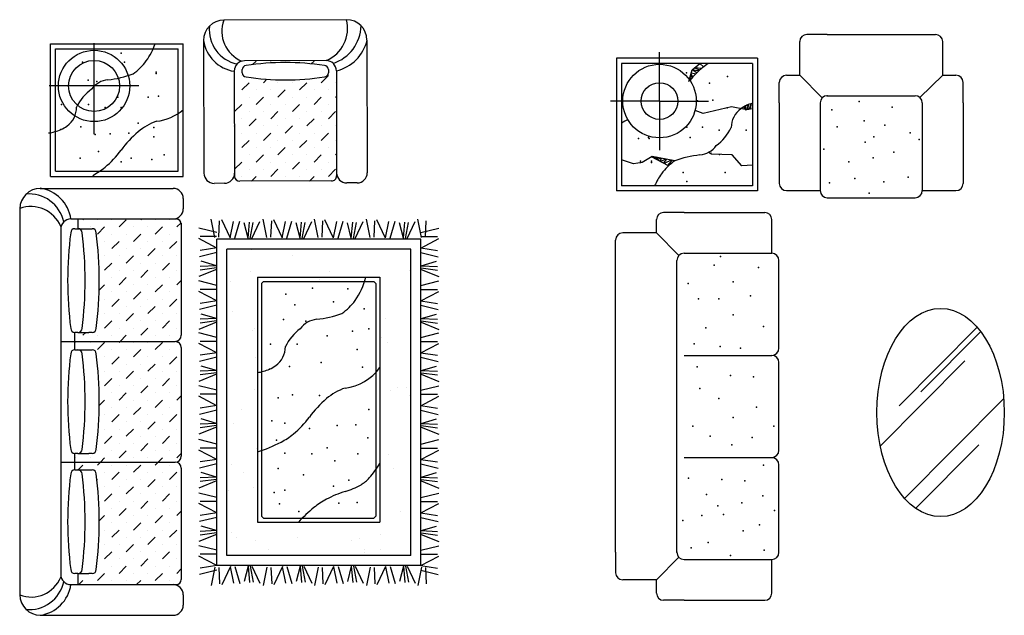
# Model space of a CAD drawing. Header units: inches. Extents: x 100794 to 106273, y 288 to 2276.
# Tile 127 of 149: x 104734 to 105016, y 502 to 672. Entities that reach past the tile are written whole.
import ezdxf

# ---------------------------------------------------------------- set-up
doc = ezdxf.new("R2010")
doc.units = ezdxf.units.IN
doc.header["$MEASUREMENT"] = 0
doc.layers.add('家私', color=4, linetype='CONTINUOUS')

msp = doc.modelspace()

# ---------------------------------------------------------------- linework, layer by layer
at = {"layer": '家私', "linetype": 'Continuous'}
for p, q in [((104827.97408, 672.35449), (104792.86652, 672.25518)), ((104787.03182, 666.38737), (104787.13941, 628.35418)), ((104833.84189, 666.51979), (104833.94948, 628.4866)), ((104957.85897, 656.4237), (104957.85897, 666.07831)), ((104965.7582, 668.12626), (104959.90692, 668.12626)), ((104965.7582, 668.12626), (104996.77, 668.12626)), ((104998.81795, 656.4237), (104998.81795, 666.07831)), ((104743.14514, 665.45596), (104781.17848, 665.45596)), ((104743.14514, 627.42263), (104743.14514, 665.45596)), ((104744.60796, 663.99314), (104779.71566, 663.99314)), ((104744.60796, 628.88545), (104744.60796, 663.99314)), ((104755.67004, 639.49717), (104755.67004, 665.67196)), ((104779.71566, 628.88545), (104779.71566, 663.99314)), ((104781.17848, 627.42263), (104781.17848, 665.45596)), ((104917.69053, 649.03504), (104917.69053, 663.07812)), ((104822.15593, 660.63542), (104798.75089, 660.56921)), ((104801.10001, 659.47105), (104802.13416, 660.50519)), ((104806.27164, 660.50519), (104806.35718, 660.59073)), ((104810.40912, 660.50519), (104810.40912, 660.50519)), ((104814.5466, 660.50519), (104814.5466, 660.50519)), ((104817.87721, 659.69831), (104818.68408, 660.50519)), ((104822.82157, 660.50519), (104822.86631, 660.54994)), ((104905.36052, 661.29616), (104905.36052, 623.26282)), ((104945.74098, 661.29616), (104905.36052, 661.29616)), ((104945.74098, 661.29616), (104945.74098, 623.26282)), ((104795.83353, 657.63531), (104795.91878, 627.50132)), ((104798.09895, 657.11711), (104798.09895, 658.03782)), ((104822.82324, 658.03782), (104822.82324, 657.11711)), ((104824.89031, 658.43645), (104824.89031, 658.43645)), ((104825.08983, 657.71807), (104825.17508, 627.58408)), ((104944.27816, 659.83334), (104906.82334, 659.83334)), ((104906.82334, 659.83334), (104906.82334, 624.72564)), ((104926.10764, 654.60546), (104927.06593, 657.9851)), ((104927.06593, 657.9851), (104929.23447, 659.83334)), ((104928.34141, 657.09294), (104927.06593, 657.9851)), ((104927.06593, 657.9851), (104929.03394, 657.74912)), ((104929.15418, 657.85836), (104927.71866, 658.54142)), ((104927.82708, 658.63383), (104929.83961, 658.45638)), ((104930.29129, 658.82811), (104929.23447, 659.83334)), ((104944.27816, 659.83334), (104944.27816, 624.72564)), ((104797.99668, 656.36771), (104797.99668, 656.36771)), ((104804.2029, 654.29897), (104805.17281, 655.26889)), ((104820.75282, 654.29897), (104822.82157, 656.36771)), ((104926.54036, 655.13856), (104926.29648, 655.27148)), ((104926.40342, 655.64862), (104926.9764, 655.64862)), ((104927.25222, 655.95828), (104926.55988, 656.20042)), ((104926.55988, 656.20042), (104927.25222, 655.95828)), ((104927.25222, 655.95828), (104926.70671, 656.71824)), ((104926.83392, 657.16688), (104928.09824, 656.85104)), ((104954.05564, 656.4237), (104957.85897, 656.4237)), ((104957.85897, 656.4237), (104964.32288, 649.98527)), ((104998.81795, 656.4237), (104992.30076, 650.03578)), ((104998.81795, 656.4237), (105002.62128, 656.4237)), ((104768.50391, 653.36461), (104742.83617, 653.36461)), ((104795.92793, 654.29897), (104795.92793, 654.29897)), ((104797.99668, 652.23023), (104800.06542, 654.29897)), ((104802.13416, 652.23023), (104802.13416, 652.23023)), ((104806.27164, 652.23023), (104806.27164, 652.23023)), ((104808.34038, 654.29897), (104808.34038, 654.29897)), ((104808.34038, 650.16149), (104810.40912, 652.23023)), ((104812.47786, 654.29897), (104812.47786, 654.29897)), ((104814.5466, 652.23023), (104816.61534, 654.29897)), ((104818.68408, 652.23023), (104818.68408, 652.23023)), ((104822.82157, 652.23023), (104822.82157, 652.23023)), ((104824.89031, 654.29897), (104824.89031, 654.29897)), ((104952.00769, 648.52447), (104952.00769, 654.37575)), ((105004.66923, 648.52447), (105004.66923, 654.37575)), ((104795.92793, 650.16149), (104795.92793, 650.16149)), ((104800.06542, 650.16149), (104800.06542, 650.16149)), ((104802.13416, 648.09275), (104804.2029, 650.16149)), ((104812.47786, 650.16149), (104812.47786, 650.16149)), ((104816.61534, 650.16149), (104816.61534, 650.16149)), ((104818.68408, 648.09275), (104820.75282, 650.16149)), ((104824.89031, 650.16149), (104825.11058, 650.38177)), ((104917.69053, 649.03504), (104903.64745, 649.03504)), ((104917.69053, 649.03504), (104917.69053, 634.99196)), ((104917.69053, 649.03504), (104931.73361, 649.03504)), ((104965.7582, 650.57241), (104990.91872, 650.57241)), ((104795.92793, 646.02401), (104797.99668, 648.09275)), ((104806.27164, 648.09275), (104806.27164, 648.09275)), ((104810.40912, 648.09275), (104810.40912, 648.09275)), ((104812.47786, 646.02401), (104814.5466, 648.09275)), ((104822.82157, 648.09275), (104822.82157, 648.09275)), ((104930.1836, 645.42654), (104927.87177, 646.33841)), ((104938.27006, 647.3736), (104930.1836, 645.42654)), ((104942.26458, 646.59477), (104938.27006, 647.3736)), ((104942.0882, 647.5325), (104941.83199, 646.67912)), ((104942.26458, 646.49742), (104944.27816, 646.89001)), ((104942.43296, 646.53025), (104942.39016, 647.68505)), ((104943.10604, 647.99658), (104942.68586, 646.57956)), ((104943.11593, 646.66341), (104943.21078, 648.03775)), ((104943.86544, 648.27311), (104943.38295, 646.71547)), ((104943.7725, 646.79142), (104944.05706, 648.335)), ((104952.00769, 648.52447), (104952.00769, 625.4119)), ((104963.71025, 648.52447), (104963.71025, 623.36395)), ((104992.96667, 648.52447), (104992.96667, 623.36395)), ((105004.66923, 648.52447), (105004.66923, 625.4119)), ((104797.99668, 643.95527), (104797.99668, 643.95527)), ((104800.06542, 646.02401), (104800.06542, 646.02401)), ((104800.06542, 641.88652), (104802.13416, 643.95527)), ((104804.2029, 646.02401), (104804.2029, 646.02401)), ((104806.27164, 643.95527), (104808.34038, 646.02401)), ((104810.40912, 643.95527), (104810.40912, 643.95527)), ((104814.5466, 643.95527), (104814.5466, 643.95527)), ((104816.61534, 646.02401), (104816.61534, 646.02401)), ((104816.61534, 641.88652), (104818.68408, 643.95527)), ((104820.75282, 646.02401), (104820.75282, 646.02401)), ((104822.82157, 643.95527), (104824.89031, 646.02401)), ((104795.87823, 641.83682), (104795.92793, 641.88652)), ((104804.2029, 641.88652), (104804.2029, 641.88652)), ((104808.34038, 641.88652), (104808.34038, 641.88652)), ((104810.40912, 639.81778), (104812.47786, 641.88652)), ((104820.75282, 641.88652), (104820.75282, 641.88652)), ((104824.89031, 641.88652), (104824.89031, 641.88652)), ((104795.92793, 637.74904), (104795.92793, 637.74904)), ((104797.99668, 639.81778), (104797.99668, 639.81778)), ((104797.99668, 635.6803), (104800.06542, 637.74904)), ((104802.13416, 639.81778), (104802.13416, 639.81778)), ((104804.2029, 637.74904), (104806.27164, 639.81778)), ((104808.34038, 637.74904), (104808.34038, 637.74904)), ((104812.47786, 637.74904), (104812.47786, 637.74904)), ((104814.5466, 639.81778), (104814.5466, 639.81778)), ((104814.5466, 635.6803), (104816.61534, 637.74904)), ((104818.68408, 639.81778), (104818.68408, 639.81778)), ((104820.75282, 637.74904), (104822.82157, 639.81778)), ((104824.89031, 637.74904), (104824.89031, 637.74904)), ((104802.13416, 635.6803), (104802.13416, 635.6803)), ((104806.27164, 635.6803), (104806.27164, 635.6803)), ((104808.34038, 633.61156), (104810.40912, 635.6803)), ((104818.68408, 635.6803), (104818.68408, 635.6803)), ((104822.82157, 635.6803), (104822.82157, 635.6803)), ((104795.92793, 633.61156), (104795.92793, 633.61156)), ((104800.06542, 633.61156), (104800.06542, 633.61156)), ((104802.13416, 631.54282), (104804.2029, 633.61156)), ((104812.47786, 633.61156), (104812.47786, 633.61156)), ((104816.61534, 633.61156), (104816.61534, 633.61156)), ((104818.68408, 631.54282), (104820.75282, 633.61156)), ((104824.89031, 633.61156), (104825.15727, 633.87852)), ((104910.19145, 631.01825), (104906.82334, 632.1401)), ((104915.56952, 633.16003), (104912.74412, 631.40767)), ((104920.27527, 630.47463), (104915.39609, 633.05247)), ((104922.0456, 631.87674), (104915.56952, 633.16003)), ((104915.66005, 632.91301), (104915.77289, 633.11973)), ((104916.68511, 632.93896), (104915.96173, 632.75362)), ((104916.4318, 632.50527), (104916.81532, 632.97232)), ((104917.23374, 632.75491), (104916.54955, 632.44306)), ((104916.96595, 632.13612), (104917.23374, 632.75491)), ((104918.07365, 632.66381), (104917.05248, 632.17734)), ((104917.83255, 631.7652), (104918.2958, 632.61979)), ((104919.46465, 632.38817), (104917.94656, 631.70497)), ((104918.8655, 631.21946), (104919.73482, 632.33464)), ((104920.99559, 632.0848), (104918.99572, 631.15066)), ((104920.07845, 630.57862), (104921.27967, 632.02851)), ((104932.61928, 633.8415), (104931.71211, 634.32711)), ((104938.46492, 633.64679), (104932.61928, 633.8415)), ((104941.29031, 630.43414), (104938.46492, 633.64679)), ((104795.92793, 629.47408), (104797.99668, 631.54282)), ((104800.06542, 629.47408), (104800.06542, 629.47408)), ((104804.2029, 629.47408), (104804.2029, 629.47408)), ((104806.27164, 631.54282), (104806.27164, 631.54282)), ((104806.27164, 627.40534), (104808.34038, 629.47408)), ((104810.40912, 631.54282), (104810.40912, 631.54282)), ((104812.47786, 629.47408), (104814.5466, 631.54282)), ((104816.61534, 629.47408), (104816.61534, 629.47408)), ((104820.75282, 629.47408), (104820.75282, 629.47408)), ((104822.82157, 631.54282), (104822.82157, 631.54282)), ((104822.82157, 627.40534), (104824.89031, 629.47408)), ((104912.74412, 631.40767), (104910.19145, 631.01825)), ((104944.27816, 630.65127), (104941.29031, 630.43414)), ((104743.14514, 627.42263), (104781.17848, 627.42263)), ((104744.60796, 628.88545), (104779.71566, 628.88545)), ((104797.99668, 627.40534), (104797.99668, 627.40534)), ((104800.78107, 626.05225), (104802.13416, 627.40534)), ((104810.40912, 627.40534), (104810.40912, 627.40534)), ((104814.5466, 627.40534), (104814.5466, 627.40534)), ((104817.37795, 626.0992), (104818.68408, 627.40534)), ((104740.25936, 624.00329), (104778.2927, 624.00329)), ((104792.99894, 625.4451), (104790.07331, 625.43683)), ((104823.7164, 626.11713), (104797.38573, 626.04264)), ((104831.03213, 625.5527), (104828.1065, 625.54442)), ((104944.27816, 624.72564), (104906.82334, 624.72564)), ((104781.21834, 621.07765), (104781.21834, 618.15201)), ((104945.74098, 623.26282), (104905.36052, 623.26282)), ((104954.05564, 623.36395), (104963.71025, 623.36395)), ((104965.7582, 621.316), (104990.91872, 621.316)), ((104992.96667, 623.36395), (105002.62128, 623.36395)), ((104734.40808, 618.15201), (104734.40808, 507.46447)), ((104749.03628, 615.22637), (104779.17039, 615.22637)), ((104751.02827, 615.22637), (104751.02827, 612.44035)), ((104752.48438, 614.99289), (104752.71785, 615.22637)), ((104769.0343, 614.99289), (104769.26778, 615.22637)), ((104790.29063, 609.95302), (104789.23451, 615.14737)), ((104805.20447, 609.95302), (104804.14836, 615.14737)), ((104819.87383, 609.95302), (104818.81772, 615.14737)), ((104834.78768, 609.95302), (104833.73157, 615.14737)), ((104849.45704, 609.95302), (104848.40093, 615.14737)), ((104916.80672, 611.23261), (104916.80672, 615.03594)), ((104924.70595, 617.08389), (104918.85466, 617.08389)), ((104924.70595, 617.08389), (104947.81851, 617.08389)), ((104949.86646, 605.38133), (104949.86646, 615.03594)), ((104746.11064, 612.30073), (104746.11064, 513.31575)), ((104750.13915, 612.44352), (104751.05986, 612.44352)), ((104751.05986, 612.44352), (104754.20979, 612.44352)), ((104754.20979, 612.44352), (104755.1305, 612.44352)), ((104754.55312, 612.92415), (104754.55312, 612.92415)), ((104756.62186, 614.99289), (104756.62186, 614.99289)), ((104756.62186, 610.85541), (104758.6906, 612.92415)), ((104760.75934, 614.99289), (104760.75934, 614.99289)), ((104762.82808, 612.92415), (104764.89682, 614.99289)), ((104766.96556, 612.92415), (104766.96556, 612.92415)), ((104771.10304, 612.92415), (104771.10304, 612.92415)), ((104773.17179, 614.99289), (104773.17179, 614.99289)), ((104773.17179, 610.85541), (104775.24053, 612.92415)), ((104777.30927, 614.99289), (104777.30927, 614.99289)), ((104779.37801, 612.92415), (104780.58601, 614.13215)), ((104780.63321, 614.01398), (104780.63321, 581.87406)), ((104780.63321, 613.76355), (104780.63321, 581.87406)), ((104790.84289, 611.32708), (104785.70037, 612.61206)), ((104791.43803, 610.04517), (104791.64351, 614.68318)), ((104794.71233, 609.75712), (104792.22986, 615.01467)), ((104794.69428, 609.79535), (104795.63731, 614.50623)), ((104795.99605, 609.70025), (104797.42974, 614.6413)), ((104799.78221, 609.67549), (104798.69133, 614.08495)), ((104799.78221, 609.67549), (104800.20165, 614.30402)), ((104800.42407, 609.64706), (104801.27142, 614.25662)), ((104800.85198, 609.6281), (104803.14149, 614.53124)), ((104806.35188, 610.04517), (104806.55736, 614.68318)), ((104809.62617, 609.75712), (104807.14371, 615.01467)), ((104809.60812, 609.79535), (104810.55116, 614.50623)), ((104810.9099, 609.70025), (104812.34359, 614.6413)), ((104814.69606, 609.67549), (104813.60518, 614.08495)), ((104814.69606, 609.67549), (104815.11549, 614.30402)), ((104815.33792, 609.64706), (104816.18526, 614.25662)), ((104815.76583, 609.6281), (104818.05533, 614.53124)), ((104821.02124, 610.04517), (104821.22672, 614.68318)), ((104824.29553, 609.75712), (104821.81307, 615.01467)), ((104824.27748, 609.79535), (104825.22052, 614.50623)), ((104825.57926, 609.70025), (104827.01295, 614.6413)), ((104829.36542, 609.67549), (104828.27454, 614.08495)), ((104829.36542, 609.67549), (104829.78485, 614.30402)), ((104830.00728, 609.64706), (104830.85462, 614.25662)), ((104830.43519, 609.6281), (104832.72469, 614.53124)), ((104835.93508, 610.04517), (104836.14057, 614.68318)), ((104839.20938, 609.75712), (104836.72692, 615.01467)), ((104839.19133, 609.79535), (104840.13436, 614.50623)), ((104840.4931, 609.70025), (104841.92679, 614.6413)), ((104844.27927, 609.67549), (104843.18838, 614.08495)), ((104844.27927, 609.67549), (104844.6987, 614.30402)), ((104844.92113, 609.64706), (104845.76847, 614.25662)), ((104845.34904, 609.6281), (104847.63854, 614.53124)), ((104849.28093, 611.32708), (104854.42345, 612.61206)), ((104850.60444, 610.04517), (104850.80993, 614.68318)), ((104760.75934, 610.85541), (104760.75934, 610.85541)), ((104764.89682, 610.85541), (104764.89682, 610.85541)), ((104766.96556, 608.78667), (104769.0343, 610.85541)), ((104777.30927, 610.85541), (104777.30927, 610.85541)), ((104790.84289, 606.90104), (104785.70037, 609.61377)), ((104790.70004, 610.18487), (104786.05749, 610.18487)), ((104790.8055, 515.8514), (104790.8055, 609.47192)), ((104849.31832, 609.47192), (104790.8055, 609.47192)), ((104849.28093, 606.90104), (104854.42345, 609.61377)), ((104849.31832, 515.8514), (104849.31832, 609.47192)), ((104849.42378, 610.18487), (104854.06633, 610.18487)), ((104916.80672, 611.23261), (104907.1521, 611.23261)), ((104916.80672, 611.23261), (104923.19463, 604.71542)), ((104758.6906, 608.78667), (104758.6906, 608.78667)), ((104760.75934, 606.71793), (104762.82808, 608.78667)), ((104764.89682, 606.71793), (104764.89682, 606.71793)), ((104769.0343, 606.71793), (104769.0343, 606.71793)), ((104771.10304, 608.78667), (104771.10304, 608.78667)), ((104771.10304, 604.64919), (104773.17179, 606.71793)), ((104775.24053, 608.78667), (104775.24053, 608.78667)), ((104777.30927, 606.71793), (104779.37801, 608.78667)), ((104790.8055, 606.92076), (104786.05749, 606.18716)), ((104849.31832, 606.92076), (104854.06633, 606.18716)), ((104905.10415, 603.33338), (104905.10415, 609.18466)), ((104758.6906, 604.64919), (104758.6906, 604.64919)), ((104762.82808, 604.64919), (104762.82808, 604.64919)), ((104764.89682, 602.58045), (104766.96556, 604.64919)), ((104775.24053, 604.64919), (104775.24053, 604.64919)), ((104779.37801, 604.64919), (104779.37801, 604.64919)), ((104790.84289, 605.61606), (104785.84322, 604.40246)), ((104793.73114, 518.77704), (104793.73114, 606.54628)), ((104846.39268, 606.54628), (104793.73114, 606.54628)), ((104800.76258, 606.37064), (104800.76258, 606.37064)), ((104812.49619, 604.86286), (104812.49619, 604.86286)), ((104846.39268, 518.77704), (104846.39268, 606.54628)), ((104849.28093, 605.61606), (104854.2806, 604.40246)), ((104924.70595, 605.38133), (104949.86646, 605.38133)), ((104924.70595, 605.38133), (104949.86646, 605.38133)), ((104758.6906, 600.51171), (104760.75934, 602.58045)), ((104769.0343, 602.58045), (104769.0343, 602.58045)), ((104773.17179, 602.58045), (104773.17179, 602.58045)), ((104775.24053, 600.51171), (104777.30927, 602.58045)), ((104790.70004, 601.83251), (104786.05749, 601.61834)), ((104790.70004, 601.19002), (104786.05749, 600.54753)), ((104790.70004, 601.83251), (104786.34318, 603.11749)), ((104849.42378, 601.83251), (104853.78064, 603.11749)), ((104849.42378, 601.83251), (104854.06633, 601.61834)), ((104849.42378, 601.19002), (104854.06633, 600.54753)), ((104905.10415, 519.66004), (104905.10415, 603.33338)), ((104922.658, 519.66004), (104922.658, 603.33338)), ((104951.91441, 578.17286), (104951.91441, 603.33338)), ((104760.75934, 598.44297), (104760.75934, 598.44297)), ((104762.82808, 600.51171), (104762.82808, 600.51171)), ((104762.82808, 596.37423), (104764.89682, 598.44297)), ((104766.96556, 600.51171), (104766.96556, 600.51171)), ((104769.0343, 598.44297), (104771.10304, 600.51171)), ((104773.17179, 598.44297), (104773.17179, 598.44297)), ((104777.30927, 598.44297), (104777.30927, 598.44297)), ((104779.37801, 600.51171), (104779.37801, 600.51171)), ((104790.70004, 600.76169), (104785.70037, 598.69144)), ((104800.54556, 600.24692), (104800.54556, 600.24692)), ((104802.46398, 598.5147), (104802.46398, 528.29931)), ((104802.46398, 598.5147), (104837.57167, 598.5147)), ((104822.99772, 600.13923), (104822.99772, 600.13923)), ((104837.57167, 598.5147), (104837.57167, 528.29931)), ((104845.97212, 600.43228), (104845.97212, 600.43228)), ((104849.42378, 600.76169), (104854.42345, 598.69144)), ((104757.13752, 594.82114), (104758.6906, 596.37423)), ((104766.96556, 596.37423), (104766.96556, 596.37423)), ((104771.10304, 596.37423), (104771.10304, 596.37423)), ((104773.17179, 594.30549), (104775.24053, 596.37423)), ((104779.37801, 596.37423), (104780.63321, 597.62943)), ((104790.84289, 596.1764), (104785.70037, 597.46138)), ((104794.73712, 597.38161), (104794.73712, 597.38161)), ((104804.21936, 597.34444), (104803.63423, 596.75931)), ((104803.63423, 596.75931), (104803.63423, 530.05469)), ((104804.21936, 597.34444), (104835.81629, 597.34444)), ((104820.132, 597.86593), (104820.132, 597.86593)), ((104836.40142, 596.75931), (104835.81629, 597.34444)), ((104836.40142, 596.75931), (104836.40142, 530.05469)), ((104849.28093, 596.1764), (104854.42345, 597.46138)), ((104760.75934, 594.30549), (104760.75934, 594.30549)), ((104764.89682, 594.30549), (104764.89682, 594.30549)), ((104766.96556, 592.23674), (104769.0343, 594.30549)), ((104777.30927, 594.30549), (104777.30927, 594.30549)), ((104790.84289, 591.75036), (104785.70037, 594.46309)), ((104790.70004, 595.0342), (104786.05749, 595.0342)), ((104849.28093, 591.75036), (104854.42345, 594.46309)), ((104849.42378, 595.0342), (104854.06633, 595.0342)), ((104758.6906, 592.23674), (104758.6906, 592.23674)), ((104760.75934, 590.168), (104762.82808, 592.23674)), ((104764.89682, 590.168), (104764.89682, 590.168)), ((104769.0343, 590.168), (104769.0343, 590.168)), ((104771.10304, 592.23674), (104771.10304, 592.23674)), ((104771.10304, 588.09926), (104773.17179, 590.168)), ((104775.24053, 592.23674), (104775.24053, 592.23674)), ((104777.30927, 590.168), (104779.37801, 592.23674)), ((104790.84289, 590.46538), (104785.84322, 589.25179)), ((104790.8055, 591.77008), (104786.05749, 591.03648)), ((104793.74746, 590.16264), (104793.74746, 590.16264)), ((104849.28093, 590.46538), (104854.2806, 589.25179)), ((104849.31832, 591.77008), (104854.06633, 591.03648)), ((104758.6906, 588.09926), (104758.6906, 588.09926)), ((104762.82808, 588.09926), (104762.82808, 588.09926)), ((104764.89682, 586.03052), (104766.96556, 588.09926)), ((104775.24053, 588.09926), (104775.24053, 588.09926)), ((104779.37801, 588.09926), (104779.37801, 588.09926)), ((104790.70004, 586.68183), (104786.34318, 587.96681)), ((104795.36522, 588.68024), (104795.36522, 588.68024)), ((104849.42378, 586.68183), (104853.78064, 587.96681)), ((104756.62186, 586.03052), (104756.62186, 586.03052)), ((104758.6906, 583.96178), (104760.75934, 586.03052)), ((104769.0343, 586.03052), (104769.0343, 586.03052)), ((104773.17179, 586.03052), (104773.17179, 586.03052)), ((104775.24053, 583.96178), (104777.30927, 586.03052)), ((104790.70004, 585.61101), (104785.70037, 583.54077)), ((104790.70004, 586.68183), (104786.05749, 586.46767)), ((104790.70004, 586.03934), (104786.05749, 585.39685)), ((104839.09519, 586.58485), (104839.09519, 586.58485)), ((104849.42378, 586.68183), (104854.06633, 586.46767)), ((104849.42378, 586.03934), (104854.06633, 585.39685)), ((104849.42378, 585.61101), (104854.42345, 583.54077)), ((104986.3828, 561.67961), (105008.69579, 584.18952)), ((104750.05315, 582.69739), (104750.05315, 577.74391)), ((104751.05986, 582.69422), (104750.13915, 582.69422)), ((104751.05986, 582.69422), (104754.20979, 582.69422)), ((104752.48438, 581.89304), (104753.28556, 582.69422)), ((104755.1305, 582.69422), (104754.20979, 582.69422)), ((104756.62186, 581.89304), (104756.62186, 581.89304)), ((104760.75934, 581.89304), (104760.75934, 581.89304)), ((104762.82808, 583.96178), (104762.82808, 583.96178)), ((104763.12246, 580.11867), (104764.89682, 581.89304)), ((104766.96556, 583.96178), (104766.96556, 583.96178)), ((104769.0343, 581.89304), (104771.10304, 583.96178)), ((104773.17179, 581.89304), (104773.17179, 581.89304)), ((104777.30927, 581.89304), (104777.30927, 581.89304)), ((104779.37801, 583.96178), (104779.37801, 583.96178)), ((104790.84289, 581.27009), (104785.70037, 582.55507)), ((104801.09845, 583.33533), (104801.09845, 583.33533)), ((104801.71936, 583.77183), (104801.71936, 583.77183)), ((104838.12146, 581.38163), (104838.12146, 581.38163)), ((104849.28093, 581.27009), (104854.42345, 582.55507)), ((104992.53996, 565.63449), (105009.70261, 582.9486)), ((104746.11064, 580.11867), (104778.87783, 580.11867)), ((104750.41564, 579.8243), (104750.41564, 579.8243)), ((104754.55312, 579.8243), (104754.55312, 579.8243)), ((104756.62186, 577.75556), (104758.6906, 579.8243)), ((104762.82808, 579.8243), (104763.12246, 580.11867)), ((104766.96556, 579.8243), (104766.96556, 579.8243)), ((104771.10304, 579.8243), (104771.10304, 579.8243)), ((104773.17179, 577.75556), (104775.24053, 579.8243)), ((104779.37801, 579.8243), (104779.54192, 579.98821)), ((104780.63321, 578.36329), (104780.63321, 547.25319)), ((104790.84289, 576.84405), (104785.70037, 579.55678)), ((104790.70004, 580.12789), (104786.05749, 580.12789)), ((104839.73922, 579.89923), (104839.73922, 579.89923)), ((104849.28093, 576.84405), (104854.42345, 579.55678)), ((104849.42378, 580.12789), (104854.06633, 580.12789)), ((104750.13915, 577.74707), (104751.05986, 577.74707)), ((104751.05986, 577.74707), (104754.20979, 577.74707)), ((104752.47589, 577.74707), (104752.48438, 577.75556)), ((104754.20979, 577.74707), (104755.1305, 577.74707)), ((104758.6906, 575.68682), (104758.6906, 575.68682)), ((104760.75934, 577.75556), (104760.75934, 577.75556)), ((104760.75934, 573.61808), (104762.82808, 575.68682)), ((104764.89682, 577.75556), (104764.89682, 577.75556)), ((104766.96556, 575.68682), (104769.0343, 577.75556)), ((104771.10304, 575.68682), (104771.10304, 575.68682)), ((104775.24053, 575.68682), (104775.24053, 575.68682)), ((104777.30927, 577.75556), (104777.30927, 577.75556)), ((104777.30927, 573.61808), (104779.37801, 575.68682)), ((104790.84289, 575.55907), (104785.84322, 574.34548)), ((104790.8055, 576.86377), (104786.05749, 576.13017)), ((104849.28093, 575.55907), (104854.2806, 574.34548)), ((104849.31832, 576.86377), (104854.06633, 576.13017)), ((104924.70595, 576.12491), (104949.86646, 576.12491)), ((104764.89682, 573.61808), (104764.89682, 573.61808)), ((104769.0343, 573.61808), (104769.0343, 573.61808)), ((104771.10304, 571.54934), (104773.17179, 573.61808)), ((104790.70004, 571.77552), (104786.34318, 573.0605)), ((104801.82561, 575.40329), (104801.82561, 575.40329)), ((104849.42378, 571.77552), (104853.78064, 573.0605)), ((104951.91441, 548.91645), (104951.91441, 574.07696)), ((104980.92413, 550.10472), (105005.12795, 574.52215)), ((104758.6906, 571.54934), (104758.6906, 571.54934)), ((104762.82808, 571.54934), (104762.82808, 571.54934)), ((104764.89682, 569.4806), (104766.96556, 571.54934)), ((104775.24053, 571.54934), (104775.24053, 571.54934)), ((104779.37801, 571.54934), (104779.37801, 571.54934)), ((104790.70004, 570.7047), (104785.70037, 568.63446)), ((104790.70004, 571.77552), (104786.05749, 571.56136)), ((104790.70004, 571.13303), (104786.05749, 570.49054)), ((104849.42378, 571.77552), (104854.06633, 571.56136)), ((104849.42378, 571.13303), (104854.06633, 570.49054)), ((104849.42378, 570.7047), (104854.42345, 568.63446)), ((104758.6906, 567.41185), (104760.75934, 569.4806)), ((104762.82808, 567.41185), (104762.82808, 567.41185)), ((104766.96556, 567.41185), (104766.96556, 567.41185)), ((104769.0343, 569.4806), (104769.0343, 569.4806)), ((104769.0343, 565.34311), (104771.10304, 567.41185)), ((104773.17179, 569.4806), (104773.17179, 569.4806)), ((104775.24053, 567.41185), (104777.30927, 569.4806)), ((104779.37801, 567.41185), (104779.37801, 567.41185)), ((104790.84289, 566.11941), (104785.70037, 567.40439)), ((104849.28093, 566.11941), (104854.42345, 567.40439)), ((104760.75934, 565.34311), (104760.75934, 565.34311)), ((104762.82808, 563.27437), (104764.89682, 565.34311)), ((104773.17179, 565.34311), (104773.17179, 565.34311)), ((104777.30927, 565.34311), (104777.30927, 565.34311)), ((104779.37801, 563.27437), (104780.63321, 564.52958)), ((104790.84289, 561.69337), (104785.70037, 564.40611)), ((104790.70004, 564.97721), (104786.05749, 564.97721)), ((104801.65134, 566.42375), (104801.65134, 566.42375)), ((104840.57264, 566.16218), (104840.57264, 566.16218)), ((104842.48249, 566.96445), (104842.48249, 566.96445)), ((104845.1411, 566.76363), (104845.1411, 566.76363)), ((104846.18368, 564.60654), (104846.18368, 564.60654)), ((104849.28093, 561.69337), (104854.42345, 564.40611)), ((104849.42378, 564.97721), (104854.06633, 564.97721)), ((104757.1666, 561.75037), (104758.6906, 563.27437)), ((104766.96556, 563.27437), (104766.96556, 563.27437)), ((104771.10304, 563.27437), (104771.10304, 563.27437)), ((104773.17179, 561.20563), (104775.24053, 563.27437)), ((104790.8055, 561.7131), (104786.05749, 560.97949)), ((104849.31832, 561.7131), (104854.06633, 560.97949)), ((104987.90609, 535.08425), (105016.31084, 563.73968)), ((104758.6906, 559.13689), (104758.6906, 559.13689)), ((104760.75934, 561.20563), (104760.75934, 561.20563)), ((104760.75934, 557.06815), (104762.82808, 559.13689)), ((104764.89682, 561.20563), (104764.89682, 561.20563)), ((104766.96556, 559.13689), (104769.0343, 561.20563)), ((104771.10304, 559.13689), (104771.10304, 559.13689)), ((104775.24053, 559.13689), (104775.24053, 559.13689)), ((104777.30927, 561.20563), (104777.30927, 561.20563)), ((104777.30927, 557.06815), (104779.37801, 559.13689)), ((104790.84289, 560.40839), (104785.84322, 559.1948)), ((104797.89013, 560.54292), (104797.89013, 560.54292)), ((104849.28093, 560.40839), (104854.2806, 559.1948)), ((104764.89682, 557.06815), (104764.89682, 557.06815)), ((104769.0343, 557.06815), (104769.0343, 557.06815)), ((104771.10304, 554.99941), (104773.17179, 557.06815)), ((104790.70004, 556.62484), (104786.05749, 556.41068)), ((104790.70004, 555.98235), (104786.05749, 555.33986)), ((104790.70004, 556.62484), (104786.34318, 557.90982)), ((104795.70601, 556.48768), (104795.70601, 556.48768)), ((104849.42378, 556.62484), (104853.78064, 557.90982)), ((104849.42378, 556.62484), (104854.06633, 556.41068)), ((104849.42378, 555.98235), (104854.06633, 555.33986)), ((104758.6906, 554.99941), (104758.6906, 554.99941)), ((104762.82808, 554.99941), (104762.82808, 554.99941)), ((104764.89682, 552.93067), (104766.96556, 554.99941)), ((104775.24053, 554.99941), (104775.24053, 554.99941)), ((104779.37801, 554.99941), (104779.37801, 554.99941)), ((104790.70004, 555.55402), (104785.70037, 553.48378)), ((104849.42378, 555.55402), (104854.42345, 553.48378)), ((104758.6906, 550.86193), (104760.75934, 552.93067)), ((104762.82808, 550.86193), (104762.82808, 550.86193)), ((104766.96556, 550.86193), (104766.96556, 550.86193)), ((104769.0343, 552.93067), (104769.0343, 552.93067)), ((104769.0343, 548.79319), (104771.10304, 550.86193)), ((104773.17179, 552.93067), (104773.17179, 552.93067)), ((104775.24053, 550.86193), (104777.30927, 552.93067)), ((104779.37801, 550.86193), (104779.37801, 550.86193)), ((104790.84289, 550.69966), (104785.70037, 551.98464)), ((104849.28093, 550.69966), (104854.42345, 551.98464)), ((104991.07644, 532.24947), (105009.14979, 550.48233)), ((104750.05315, 548.00095), (104750.05315, 543.28675)), ((104751.05986, 547.99778), (104750.13915, 547.99778)), ((104751.05986, 547.99778), (104754.20979, 547.99778)), ((104755.1305, 547.99778), (104754.20979, 547.99778)), ((104756.62186, 548.79319), (104756.62186, 548.79319)), ((104760.75934, 548.79319), (104760.75934, 548.79319)), ((104762.82808, 546.72445), (104764.89682, 548.79319)), ((104773.17179, 548.79319), (104773.17179, 548.79319)), ((104777.30927, 548.79319), (104777.30927, 548.79319)), ((104779.37801, 546.72445), (104780.63321, 547.97965)), ((104790.84289, 546.27362), (104785.70037, 548.98635)), ((104790.70004, 549.55746), (104786.05749, 549.55746)), ((104802.20423, 549.51216), (104802.20423, 549.51216)), ((104840.08001, 547.70667), (104840.08001, 547.70667)), ((104849.28093, 546.27362), (104854.42345, 548.98635)), ((104849.42378, 549.55746), (104854.06633, 549.55746)), ((104746.11064, 545.4978), (104778.87783, 545.4978)), ((104750.41564, 546.72445), (104750.41564, 546.72445)), ((104751.11859, 543.28992), (104752.48438, 544.65571)), ((104754.55312, 546.72445), (104754.55312, 546.72445)), ((104756.62186, 544.65571), (104757.46396, 545.4978)), ((104757.46396, 545.4978), (104758.6906, 546.72445)), ((104760.75934, 544.65571), (104760.75934, 544.65571)), ((104764.89682, 544.65571), (104764.89682, 544.65571)), ((104766.96556, 546.72445), (104766.96556, 546.72445)), ((104766.96556, 542.58696), (104769.0343, 544.65571)), ((104771.10304, 546.72445), (104771.10304, 546.72445)), ((104773.17179, 544.65571), (104774.01389, 545.4978)), ((104774.01389, 545.4978), (104775.24053, 546.72445)), ((104777.30927, 544.65571), (104777.30927, 544.65571)), ((104790.84289, 544.98864), (104785.84322, 543.77505)), ((104790.8055, 546.29334), (104786.05749, 545.55974)), ((104794.90581, 544.8868), (104794.90581, 544.8868)), ((104849.28093, 544.98864), (104854.2806, 543.77505)), ((104849.31832, 546.29334), (104854.06633, 545.55974)), ((104924.70595, 546.8685), (104949.86646, 546.8685)), ((104951.91441, 519.66004), (104951.91441, 544.71838)), ((104750.13915, 543.28992), (104751.05986, 543.28992)), ((104751.05986, 543.28992), (104754.20979, 543.28992)), ((104754.20979, 543.28992), (104755.1305, 543.28992)), ((104758.6906, 542.58696), (104758.6906, 542.58696)), ((104760.75934, 540.51822), (104762.82808, 542.58696)), ((104771.10304, 542.58696), (104771.10304, 542.58696)), ((104775.24053, 542.58696), (104775.24053, 542.58696)), ((104777.30927, 540.51822), (104779.37801, 542.58696)), ((104780.63321, 543.74242), (104780.63321, 511.85293)), ((104790.70004, 541.20509), (104786.34318, 542.49007)), ((104798.607, 542.52888), (104798.607, 542.52888)), ((104841.52942, 543.56337), (104841.52942, 543.56337)), ((104849.42378, 541.20509), (104853.78064, 542.49007)), ((104756.50614, 540.40251), (104756.62186, 540.51822)), ((104764.89682, 540.51822), (104764.89682, 540.51822)), ((104769.0343, 540.51822), (104769.0343, 540.51822)), ((104771.10304, 538.44948), (104773.17179, 540.51822)), ((104790.70004, 540.13427), (104785.70037, 538.06403)), ((104790.70004, 541.20509), (104786.05749, 540.99093)), ((104790.70004, 540.5626), (104786.05749, 539.92011)), ((104849.42378, 541.20509), (104854.06633, 540.99093)), ((104849.42378, 540.5626), (104854.06633, 539.92011)), ((104849.42378, 540.13427), (104854.42345, 538.06403)), ((104758.6906, 538.44948), (104758.6906, 538.44948)), ((104758.6906, 534.312), (104760.75934, 536.38074)), ((104762.82808, 538.44948), (104762.82808, 538.44948)), ((104764.89682, 536.38074), (104766.96556, 538.44948)), ((104769.0343, 536.38074), (104769.0343, 536.38074)), ((104773.17179, 536.38074), (104773.17179, 536.38074)), ((104775.24053, 538.44948), (104775.24053, 538.44948)), ((104775.24053, 534.312), (104777.30927, 536.38074)), ((104779.37801, 538.44948), (104779.37801, 538.44948)), ((104790.84289, 535.37102), (104785.70037, 536.656)), ((104794.27845, 537.34266), (104794.27845, 537.34266)), ((104801.41396, 538.28207), (104801.41396, 538.28207)), ((104849.28093, 535.37102), (104854.42345, 536.656)), ((104762.82808, 534.312), (104762.82808, 534.312)), ((104766.96556, 534.312), (104766.96556, 534.312)), ((104769.0343, 532.24326), (104771.10304, 534.312)), ((104779.37801, 534.312), (104779.37801, 534.312)), ((104790.84289, 530.94498), (104785.70037, 533.65771)), ((104790.70004, 534.22881), (104786.05749, 534.22881)), ((104849.28093, 530.94498), (104854.42345, 533.65771)), ((104849.42378, 534.22881), (104854.06633, 534.22881)), ((104760.75934, 532.24326), (104760.75934, 532.24326)), ((104762.82808, 530.17452), (104764.89682, 532.24326)), ((104773.17179, 532.24326), (104773.17179, 532.24326)), ((104777.30927, 532.24326), (104777.30927, 532.24326)), ((104779.37801, 530.17452), (104780.63321, 531.42972)), ((104790.8055, 530.9647), (104786.05749, 530.2311)), ((104843.33518, 531.49633), (104843.33518, 531.49633)), ((104849.31832, 530.9647), (104854.06633, 530.2311)), ((104757.17215, 528.65607), (104758.6906, 530.17452)), ((104760.75934, 528.10578), (104760.75934, 528.10578)), ((104764.89682, 528.10578), (104764.89682, 528.10578)), ((104766.96556, 530.17452), (104766.96556, 530.17452)), ((104766.96556, 526.03704), (104769.0343, 528.10578)), ((104771.10304, 530.17452), (104771.10304, 530.17452)), ((104773.17179, 528.10578), (104775.24053, 530.17452)), ((104777.30927, 528.10578), (104777.30927, 528.10578)), ((104790.84289, 529.66), (104785.84322, 528.4464)), ((104802.46398, 528.29931), (104837.57167, 528.29931)), ((104804.21936, 529.46956), (104803.63423, 530.05469)), ((104804.21936, 529.46956), (104835.81629, 529.46956)), ((104819.94773, 528.20273), (104819.94773, 528.20273)), ((104836.40142, 530.05469), (104835.81629, 529.46956)), ((104849.28093, 529.66), (104854.2806, 528.4464)), ((104758.6906, 526.03704), (104758.6906, 526.03704)), ((104760.75934, 523.9683), (104762.82808, 526.03704)), ((104771.10304, 526.03704), (104771.10304, 526.03704)), ((104775.24053, 526.03704), (104775.24053, 526.03704)), ((104777.30927, 523.9683), (104779.37801, 526.03704)), ((104790.70004, 524.80563), (104785.70037, 522.73538)), ((104790.70004, 525.87645), (104786.05749, 525.66228)), ((104790.70004, 525.23396), (104786.05749, 524.59147)), ((104790.70004, 525.87645), (104786.34318, 527.16143)), ((104794.94674, 525.30316), (104794.94674, 525.30316)), ((104849.42378, 525.87645), (104853.78064, 527.16143)), ((104849.42378, 525.87645), (104854.06633, 525.66228)), ((104849.42378, 525.23396), (104854.06633, 524.59147)), ((104849.42378, 524.80563), (104854.42345, 522.73538)), ((104764.89682, 523.9683), (104764.89682, 523.9683)), ((104769.0343, 523.9683), (104769.0343, 523.9683)), ((104771.10304, 521.89956), (104773.17179, 523.9683)), ((104796.56449, 523.82076), (104796.56449, 523.82076)), ((104801.9943, 522.90849), (104801.9943, 522.90849)), ((104813.89407, 523.81043), (104813.89407, 523.81043)), ((104829.32689, 522.95816), (104829.32689, 522.95816)), ((104831.68492, 523.51908), (104831.68492, 523.51908)), ((104837.59961, 524.66449), (104837.59961, 524.66449)), ((104758.6906, 521.89956), (104758.6906, 521.89956)), ((104758.6906, 517.76207), (104760.75934, 519.83082)), ((104762.82808, 521.89956), (104762.82808, 521.89956)), ((104764.89682, 519.83082), (104766.96556, 521.89956)), ((104769.0343, 519.83082), (104769.0343, 519.83082)), ((104773.17179, 519.83082), (104773.17179, 519.83082)), ((104775.24053, 521.89956), (104775.24053, 521.89956)), ((104775.24053, 517.76207), (104777.30927, 519.83082)), ((104779.37801, 521.89956), (104779.37801, 521.89956)), ((104790.84289, 520.25771), (104785.70037, 521.54269)), ((104790.70004, 519.11551), (104786.05749, 519.11551)), ((104805.69549, 520.55057), (104805.69549, 520.55057)), ((104833.02808, 520.60024), (104833.02808, 520.60024)), ((104833.13173, 519.73301), (104833.13173, 519.73301)), ((104837.7002, 520.33446), (104837.7002, 520.33446)), ((104849.28093, 520.25771), (104854.42345, 521.54269)), ((104849.42378, 519.11551), (104854.06633, 519.11551)), ((104905.10415, 519.66004), (104905.10415, 513.80875)), ((104762.82808, 517.76207), (104762.82808, 517.76207)), ((104766.96556, 517.76207), (104766.96556, 517.76207)), ((104769.0343, 515.69333), (104771.10304, 517.76207)), ((104779.37801, 517.76207), (104779.37801, 517.76207)), ((104790.84289, 515.83167), (104785.70037, 518.54441)), ((104846.39268, 518.77704), (104793.73114, 518.77704)), ((104825.99623, 518.79361), (104825.99623, 518.79361)), ((104849.28093, 515.83167), (104854.42345, 518.54441)), ((104916.80672, 511.7608), (104923.24514, 518.22472)), ((104924.70595, 517.61209), (104949.86646, 517.61209)), ((104949.86646, 507.95747), (104949.86646, 517.61209)), ((104751.05986, 513.54062), (104750.13915, 513.54062)), ((104751.02827, 513.54379), (104751.02827, 510.39011)), ((104751.05986, 513.54062), (104754.20979, 513.54062)), ((104755.1305, 513.54062), (104754.20979, 513.54062)), ((104756.62186, 515.69333), (104756.62186, 515.69333)), ((104756.62186, 511.55585), (104758.6906, 513.62459)), ((104760.75934, 515.69333), (104760.75934, 515.69333)), ((104762.82808, 513.62459), (104764.89682, 515.69333)), ((104766.96556, 513.62459), (104766.96556, 513.62459)), ((104771.10304, 513.62459), (104771.10304, 513.62459)), ((104773.17179, 515.69333), (104773.17179, 515.69333)), ((104773.17179, 511.55585), (104775.24053, 513.62459)), ((104777.30927, 515.69333), (104777.30927, 515.69333)), ((104779.37801, 513.62459), (104780.63321, 514.8798)), ((104790.84289, 514.54669), (104785.84322, 513.3331)), ((104790.8055, 515.8514), (104786.05749, 515.1178)), ((104790.29063, 515.3703), (104789.23451, 510.17594)), ((104849.31832, 515.8514), (104790.8055, 515.8514)), ((104791.43803, 515.27814), (104791.64351, 510.64014)), ((104794.71233, 515.5662), (104792.22986, 510.30865)), ((104794.69428, 515.52797), (104795.63731, 510.81708)), ((104795.99605, 515.62307), (104797.42974, 510.68201)), ((104799.78221, 515.64782), (104798.69133, 511.23836)), ((104799.78221, 515.64782), (104800.20165, 511.0193)), ((104800.42407, 515.67626), (104801.27142, 511.06669)), ((104800.85198, 515.69522), (104803.14149, 510.79208)), ((104805.20447, 515.3703), (104804.14836, 510.17594)), ((104806.35188, 515.27814), (104806.55736, 510.64014)), ((104809.62617, 515.5662), (104807.14371, 510.30865)), ((104809.60812, 515.52797), (104810.55116, 510.81708)), ((104810.9099, 515.62307), (104812.34359, 510.68201)), ((104814.69606, 515.64782), (104813.60518, 511.23836)), ((104814.69606, 515.64782), (104815.11549, 511.0193)), ((104815.33792, 515.67626), (104816.18526, 511.06669)), ((104815.76583, 515.69522), (104818.05533, 510.79208)), ((104819.87383, 515.3703), (104818.81772, 510.17594)), ((104821.02124, 515.27814), (104821.22672, 510.64014)), ((104824.29553, 515.5662), (104821.81307, 510.30865)), ((104824.27748, 515.52797), (104825.22052, 510.81708)), ((104825.57926, 515.62307), (104827.01295, 510.68201)), ((104829.36542, 515.64782), (104828.27454, 511.23836)), ((104829.36542, 515.64782), (104829.78485, 511.0193)), ((104830.00728, 515.67626), (104830.85462, 511.06669)), ((104830.43519, 515.69522), (104832.72469, 510.79208)), ((104834.78768, 515.3703), (104833.73157, 510.17594)), ((104835.93508, 515.27814), (104836.14057, 510.64014)), ((104839.20938, 515.5662), (104836.72692, 510.30865)), ((104839.19133, 515.52797), (104840.13436, 510.81708)), ((104840.4931, 515.62307), (104841.92679, 510.68201)), ((104844.27927, 515.64782), (104843.18838, 511.23836)), ((104844.27927, 515.64782), (104844.6987, 511.0193)), ((104844.92113, 515.67626), (104845.76847, 511.06669)), ((104845.34904, 515.69522), (104847.63854, 510.79208)), ((104849.45704, 515.3703), (104848.40093, 510.17594)), ((104849.28093, 514.54669), (104854.2806, 513.3331)), ((104849.31832, 515.8514), (104854.06633, 515.1178)), ((104850.60444, 515.27814), (104850.80993, 510.64014)), ((104751.31863, 510.39011), (104752.48438, 511.55585)), ((104760.75934, 511.55585), (104760.75934, 511.55585)), ((104764.89682, 511.55585), (104764.89682, 511.55585)), ((104767.86856, 510.39011), (104769.0343, 511.55585)), ((104777.30927, 511.55585), (104777.30927, 511.55585)), ((104916.80672, 511.7608), (104907.1521, 511.7608)), ((104916.80672, 507.95747), (104916.80672, 511.7608)), ((104749.03628, 510.39011), (104779.17039, 510.39011)), ((104781.21834, 507.46447), (104781.21834, 504.53883)), ((104924.70595, 505.90952), (104918.85466, 505.90952)), ((104924.70595, 505.90952), (104947.81851, 505.90952)), ((104740.25936, 501.61318), (104778.2927, 501.61318))]:
    msp.add_line(p, q, dxfattribs=at)
for centre, radius in [((104755.67004, 653.36461), 10.22724), ((104755.67004, 653.36461), 7.3016), ((104917.69053, 649.03504), 10.53231), ((104917.69053, 649.03504), 5.26615)]:
    msp.add_circle(centre, radius, dxfattribs=at)
for centre, radius, start, end in [((104792.88308, 666.40392), 5.85128, 90.1620822, 180.1620822), ((104801.49046, 669.00367), 9.21654, 159.3418814, 247.7918103), ((104818.30468, 669.88582), 10.02008, 292.6035455, 14.3221145), ((104827.99063, 666.50323), 5.85128, 0.1620822, 90.1620822), ((104798.80548, 669.54748), 10.14355, 174.4679132, 257.570106), ((104820.54998, 670.8807), 11.6102, 288.1278811, 358.6574679), ((104797.39358, 667.93312), 10.47642, 188.4847493, 261.4372168), ((104822.42015, 669.20114), 11.78932, 283.0880994, 346.7885705), ((104959.90692, 666.07831), 2.04795, 90, 180), ((104996.77, 666.07831), 2.04795, 0, 90), ((104754.47722, 672.01067), 19.81058, 324.6463499, 340.6784791), ((104758.5632, 669.11189), 14.80078, 304.0038975, 324.6463499), ((104798.75916, 657.64358), 2.92564, 90.1620822, 180.1620822), ((104822.1642, 657.70979), 2.92564, 0.1620822, 90.1620822), ((104799.26921, 658.03782), 1.17026, 90, 180), ((104810.46109, 587.79412), 72.28563, 81.0931417, 98.9068583), ((104821.65298, 658.03782), 1.17026, 0, 90), ((104947.02145, 638.07142), 26.66012, 129.4557975, 140.6829258), ((104942.9402, 643.03017), 20.23783, 123.8719893, 129.4557975), ((104760.32158, 648.55103), 6.63478, 96.1015893, 144.1315016), ((104757.26478, 681.43015), 26.38692, 275.1129286, 291.278237), ((104799.26921, 657.11711), 1.17026, 180, 270), ((104810.46109, 727.36082), 72.28563, 261.0931417, 278.9068583), ((104821.65298, 657.11711), 1.17026, 270, 0), ((104954.05564, 654.37575), 2.04795, 90, 180), ((105002.62128, 654.37575), 2.04795, 0, 90), ((104763.40087, 640.99221), 14.23095, 126.4548281, 153.6259625), ((104965.7582, 648.52447), 2.04795, 90, 180), ((104990.91872, 648.52447), 2.04795, 0, 90), ((104743.97462, 647.27394), 6.67667, 305.9664074, 0.343878), ((104771.93069, 657.57759), 14.42983, 276.6229966, 309.8574778), ((104944.9115, 641.44484), 6.67667, 125.9664074, 180.343878), ((104946.36588, 639.4406), 9.153, 113.3745887, 125.9664074), ((104948.18039, 635.24241), 13.72654, 106.5160355, 113.3745887), ((104779.07048, 627.55581), 16.61633, 109.2400092, 130.5005138), ((104917.17246, 625.19077), 20.37101, 114.8205802, 120.5328162), ((104740.70573, 653.47638), 13.72654, 278.12788, 293.3745887), ((104742.52024, 649.27819), 9.153, 293.3745887, 305.9664074), ((104925.48525, 647.72658), 14.23095, 306.4548281, 333.6259625), ((104788.39781, 616.63511), 30.97812, 130.5005138, 143.8359878), ((104741.86467, 650.64736), 26.66012, 309.4557975, 323.8359878), ((104928.56454, 640.16776), 6.63478, 276.1015893, 324.1315016), ((104931.62134, 607.28864), 26.38692, 95.1129286, 111.278237), ((104745.94592, 645.68861), 20.23783, 297.46261, 309.4557975), ((104930.32292, 619.6069), 14.80078, 124.0038975, 144.6463499), ((104790.06504, 628.36246), 2.92564, 180.1620822, 270.1620822), ((104792.99067, 628.37073), 2.92564, 270.1620822, 0.1620822), ((104797.38159, 627.50546), 1.46282, 180.1620822, 270.1620822), ((104823.71226, 627.57995), 1.46282, 270.1620822, 0.1620822), ((104828.09822, 628.47005), 2.92564, 180.1620822, 270.1620822), ((104831.02385, 628.47833), 2.92564, 270.1620822, 0.1620822), ((104934.4089, 616.70812), 19.81058, 144.6463499, 156.1270914), ((104740.25936, 618.15201), 5.85128, 90, 180), ((104738.67664, 613.6665), 10.47642, 8.5627832, 81.5152507), ((104778.2927, 621.07765), 2.92564, 0, 90), ((104954.05564, 625.4119), 2.04795, 180, 270), ((105002.62128, 625.4119), 2.04795, 270, 0), ((104737.06228, 612.2546), 10.14355, 12.429894, 95.5320868), ((104965.7582, 623.36395), 2.04795, 180, 270), ((104990.91872, 623.36395), 2.04795, 270, 0), ((104737.6061, 609.56962), 9.21654, 22.2081897, 110.6581187), ((104778.2927, 618.15201), 2.92564, 270, 0), ((104749.03628, 612.30073), 2.92564, 90, 180), ((104779.17039, 613.76355), 1.46282, 0, 90), ((104918.85466, 615.03594), 2.04795, 90, 180), ((104947.81851, 615.03594), 2.04795, 0, 90), ((104750.13915, 611.27326), 1.17026, 90, 180), ((104751.05986, 611.27326), 1.17026, 0, 90), ((104755.1305, 611.27326), 1.17026, 0, 90), ((104856.26347, 597.56887), 108.16624, 172.7212072, 187.2787928), ((104644.93554, 597.56887), 108.16624, 352.7212072, 7.2787928), ((104649.00618, 597.56887), 108.16624, 352.7212072, 7.2787928), ((104907.1521, 609.18466), 2.04795, 90, 180), ((104924.70595, 603.33338), 2.04795, 90, 180), ((104949.86646, 603.33338), 2.04795, 0, 90), ((104814.29477, 603.31341), 19.81058, 324.6463499, 345.9818346), ((104818.38074, 600.41463), 14.80078, 304.0038975, 324.6463499), ((104817.08233, 612.73289), 26.38692, 275.1129286, 291.278237), ((104820.13913, 579.85377), 6.63478, 96.1015893, 144.1315016), ((104750.13915, 583.86448), 1.17026, 180, 270), ((104751.05986, 583.86448), 1.17026, 270, 0), ((104755.1305, 583.86448), 1.17026, 270, 0), ((104778.87783, 581.87406), 1.75538, 270, 0), ((104778.87783, 581.87406), 1.75538, 270, 0), ((104823.21841, 572.29494), 14.23095, 126.4548281, 153.6259625), ((104778.87783, 578.36329), 1.75538, 0, 90), ((104803.79216, 578.57668), 6.67667, 305.9664074, 0.343878), ((104856.26347, 562.87243), 108.16624, 172.7212072, 187.2787928), ((104750.13915, 576.57682), 1.17026, 90, 180), ((104751.05986, 576.57682), 1.17026, 0, 90), ((104644.93554, 562.87243), 108.16624, 352.7212072, 7.2787928), ((104755.1305, 576.57682), 1.17026, 0, 90), ((104649.00618, 562.87243), 108.16624, 352.7212072, 7.2787928), ((104949.86646, 578.17286), 2.04795, 270, 0), ((104949.86646, 574.07696), 2.04795, 0, 90), ((104802.33779, 580.58093), 9.153, 293.3745887, 305.9664074), ((104800.52328, 584.77912), 13.72654, 278.12788, 293.3745887), ((104825.9041, 581.09209), 14.42983, 276.6229966, 323.956765), ((104833.04389, 551.07031), 16.61633, 109.2400092, 130.5005138), ((104842.37122, 540.14961), 30.97812, 130.5005138, 143.8359878), ((104795.83808, 574.16186), 26.66012, 309.4557975, 323.8359878), ((104799.91933, 569.20311), 20.23783, 297.46261, 309.4557975), ((104789.71415, 588.83836), 42.36675, 287.5140425, 297.46261), ((104750.13915, 549.16804), 1.17026, 180, 270), ((104751.05986, 549.16804), 1.17026, 270, 0), ((104755.1305, 549.16804), 1.17026, 270, 0), ((104949.86646, 548.91645), 2.04795, 270, 0), ((104778.87783, 547.25319), 1.75538, 270, 0), ((104778.87783, 547.25319), 1.75538, 270, 0), ((104778.87783, 543.74242), 1.75538, 0, 90), ((104814.33579, 558.86205), 26.98191, 318.4535257, 329.4477026), ((104949.86646, 544.71838), 2.04795, 0, 90), ((104856.26347, 528.41527), 108.16624, 172.7212072, 187.2787928), ((104750.13915, 542.11966), 1.17026, 90, 180), ((104751.05986, 542.11966), 1.17026, 0, 90), ((104644.93554, 528.41527), 108.16624, 352.7212072, 7.2787928), ((104755.1305, 542.11966), 1.17026, 0, 90), ((104649.00618, 528.41527), 108.16624, 352.7212072, 7.2787928), ((104821.06371, 558.4742), 22.37665, 286.9901907, 299.7437112), ((104827.51606, 547.18206), 9.37106, 299.7437112, 318.4535257), ((104836.47223, 508.04433), 30.3547, 106.9901907, 117.934242), ((104832.49133, 515.55208), 21.85682, 117.934242, 129.2750837), ((104846.11088, 498.89748), 43.37118, 129.2750837, 137.3193362), ((104924.70595, 519.66004), 2.04795, 180, 270), ((104949.86646, 519.66004), 2.04795, 270, 0), ((104750.13915, 514.71088), 1.17026, 180, 270), ((104751.05986, 514.71088), 1.17026, 270, 0), ((104755.1305, 514.71088), 1.17026, 270, 0), ((104907.1521, 513.80875), 2.04795, 180, 270), ((104737.6061, 516.04686), 9.21654, 249.3418813, 337.7918103), ((104737.06228, 513.36188), 10.14355, 264.4679132, 347.570106), ((104749.03628, 513.31575), 2.92564, 180, 270), ((104779.17039, 511.85293), 1.46282, 270, 0), ((104738.67664, 511.94998), 10.47642, 278.4847493, 351.4372168), ((104778.2927, 507.46447), 2.92564, 0, 90), ((104918.85466, 507.95747), 2.04795, 180, 270), ((104947.81851, 507.95747), 2.04795, 270, 0), ((104740.25936, 507.46447), 5.85128, 180, 270), ((104778.2927, 504.53883), 2.92564, 270, 0)]:
    msp.add_arc(centre, radius, start, end, dxfattribs=at)
msp.add_ellipse((104998.21162, 559.73797), major_axis=(0, 29.86157), ratio=0.611620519, dxfattribs=at)
for p in [(104752.37762, 660.19669), (104763.41654, 662.79277), (104764.41741, 660.14477), (104754.00099, 655.00453), (104756.48713, 654.64029), (104773.48145, 657.2761), (104773.48145, 656.95159), (104925.45342, 657.11477), (104937.15785, 656.10546), (104931.96306, 654.1584), (104762.44252, 650.13687), (104771.20873, 650.13687), (104774.13079, 650.46138), (104928.56206, 649.09493), (104932.93708, 649.29075), (104965.7582, 650.57241), (104974.88346, 648.88588), (104746.35397, 648.035), (104754.06401, 648.035), (104758.8711, 647.21628), (104763.41654, 647.21628), (104937.02498, 647.06888), (104942.73451, 647.84242), (104967.01282, 646.52649), (104984.32821, 647.31295), (104976.30017, 643.38062), (104746.15161, 640.87636), (104751.86114, 641.64991), (104768.28666, 642.67314), (104772.78839, 641.42972), (104925.46958, 641.5025), (104930.01502, 641.5025), (104934.82211, 640.68378), (104942.53215, 640.68378), (104968.58695, 641.6504), (104982.28185, 642.12228), (104755.94904, 639.42804), (104760.32406, 639.62385), (104765.61098, 639.84405), (104772.8321, 638.77902), (104911.62033, 638.2574), (104914.54239, 638.58191), (104914.75533, 638.2574), (104917.67739, 638.58191), (104926.4436, 638.58191), (104979.10526, 638.80476), (104989.52283, 639.92018), (104992.04143, 638.03266), (104964.80904, 635.20139), (104976.615, 637.2462), (104751.72827, 632.61333), (104756.92306, 634.56039), (104766.33861, 632.61333), (104772.18275, 632.28881), (104775.75417, 633.58686), (104932.39899, 634.0785), (104934.88513, 633.71426), (104978.9228, 632.73245), (104984.80045, 634.41492), (104763.4327, 631.60402), (104912.26967, 631.7672), (104912.26967, 631.44269), (104915.40467, 631.7672), (104915.40467, 631.44269), (104971.89261, 631.58365), (104924.46871, 628.57402), (104936.5085, 628.5221), (104973.62415, 626.86486), (104988.89317, 627.17944), (104925.46958, 625.92601), (104966.38317, 625.60651), (104981.96702, 625.9211), (104977.71688, 622.61794), (104935.19775, 604.45609), (104933.31023, 601.93748), (104946.05097, 601.30783), (104818.2873, 595.41065), (104925.91746, 596.74287), (104938.81549, 597.21511), (104810.57726, 593.64927), (104828.42045, 595.19046), (104943.78938, 593.14521), (104813.22062, 590.56674), (104824.23496, 591.44751), (104928.85887, 592.31637), (104934.66518, 592.31637), (104833.04643, 589.46594), (104938.81254, 587.75774), (104809.91631, 586.38341), (104816.30467, 585.94303), (104930.93255, 584.02795), (104947.522, 584.44237), (104822.47258, 581.75969), (104829.74213, 583.08084), (104834.36811, 583.74126), (104806.17152, 579.33774), (104813.88156, 579.33774), (104927.61467, 579.46932), (104935.07991, 578.64048), (104831.06381, 577.79655), (104940.88622, 578.22606), (104811.67869, 572.95265), (104820.71041, 574.0536), (104832.60594, 572.73245), (104928.44414, 572.83858), (104805.96916, 572.1791), (104937.98307, 570.35205), (104944.61885, 569.93763), (104812.55967, 564.80617), (104820.26971, 564.58598), (104929.27361, 566.62226), (104808.37439, 563.92556), (104934.66518, 563.72132), (104834.36811, 560.62284), (104945.44832, 561.23479), (104806.61201, 557.32027), (104810.3568, 556.6597), (104825.33639, 555.99912), (104830.62332, 556.21932), (104927.19993, 555.84731), (104938.81254, 558.33384), (104950.42515, 555.84731), (104817.40611, 555.11851), (104807.93369, 551.81579), (104834.14787, 552.47637), (104932.17676, 552.94637), (104938.39781, 550.45984), (104944.20411, 552.53195), (104810.3568, 548.07284), (104818.06684, 547.85265), (104822.47258, 549.61403), (104831.28426, 547.85265), (104824.67545, 545.87108), (104947.522, 544.65795), (104808.37439, 543.66932), (104815.64373, 541.90794), (104828.64069, 540.36675), (104925.95572, 540.92816), (104935.49465, 540.51373), (104942.13043, 540.09931), (104807.27296, 536.84384), (104810.3568, 537.50442), (104824.23496, 538.60522), (104931.10813, 536.18368), (104808.81488, 533.54128), (104825.77688, 533.76147), (104831.06381, 533.98166), (104941.30096, 533.883), (104947.30932, 535.86886), (104814.32205, 531.33951), (104934.42565, 533.00709), (104935.98422, 530.51683), (104950.61247, 531.61871), (104924.34453, 528.78529), (104929.84979, 530.202), (104941.64676, 525.79445), (104946.36555, 527.52599), (104931.58001, 522.48878), (104922.658, 519.66004), (104926.70393, 520.91466), (104947.6239, 520.28501), (104938.02903, 518.71088)]:
    msp.add_point(p, dxfattribs=at)

doc.saveas('drawing.dxf')
